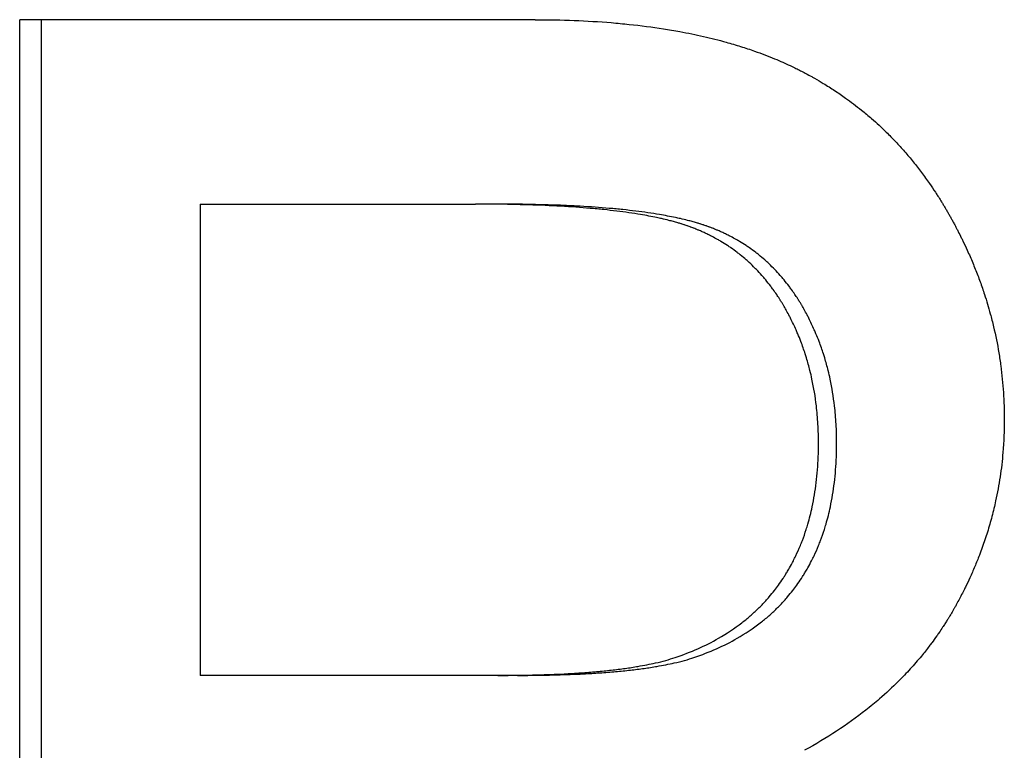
# Model space of a CAD drawing. Extents: x -0.04 to 7.61, y -2.49 to 5.24.
# Tile 5 of 13: x 4.08 to 4.3, y 3.34 to 3.5. Entities that reach past the tile are written whole.
import ezdxf

# ---------------------------------------------------------------- set-up
doc = ezdxf.new("R2010")
doc.units = 0
doc.header["$MEASUREMENT"] = 0
doc.layers.get('0').update_dxf_attribs({"linetype": 'CONTINUOUS'})

msp = doc.modelspace()

# ---------------------------------------------------------------- linework, layer by layer
for p, q in [((4.19638, 3.50486), (4.07757, 3.50486)), ((4.07757, 3.14486), (4.07757, 3.50486)), ((4.11914, 3.46233), (4.11914, 3.35367)), ((4.11914, 3.46233), (4.18266, 3.46233)), ((4.1872, 3.46233), (4.18266, 3.46233)), ((4.1878, 3.35367), (4.11914, 3.35367)), ((4.19232, 3.35367), (4.1878, 3.35367))]:
    msp.add_line(p, q)
msp.add_open_spline([(4.08258, 3.14486), (4.08258, 3.26486), (4.08258, 3.38486), (4.08258, 3.50486)], degree=3)
for points, knots in [([(4.19638, 3.50486), (4.19945, 3.50486), (4.20244, 3.50481), (4.20537, 3.50469), (4.20829, 3.50458), (4.21114, 3.50441), (4.21392, 3.50418), (4.21531, 3.50406), (4.21668, 3.50393), (4.21803, 3.50379), (4.22073, 3.50351), (4.22336, 3.50316), (4.22592, 3.50276), (4.2272, 3.50256), (4.22846, 3.50235), (4.2297, 3.50212), (4.23157, 3.50178), (4.23339, 3.5014), (4.23517, 3.50099), (4.23695, 3.50059), (4.23869, 3.50015), (4.24038, 3.49968), (4.24095, 3.49952), (4.24151, 3.49936), (4.24207, 3.49919), (4.24318, 3.49886), (4.24427, 3.49852), (4.24535, 3.49816), (4.24588, 3.49799), (4.24642, 3.4978), (4.24695, 3.49762), (4.24774, 3.49734), (4.24852, 3.49705), (4.24929, 3.49676), (4.25006, 3.49646), (4.25082, 3.49616), (4.25157, 3.49585), (4.2522, 3.49559), (4.25282, 3.49533), (4.25343, 3.49505), (4.25355, 3.495), (4.25367, 3.49495), (4.25379, 3.49489), (4.2544, 3.49462), (4.255, 3.49434), (4.25559, 3.49406), (4.25571, 3.494), (4.25583, 3.49394), (4.25595, 3.49389), (4.2563, 3.49372), (4.25665, 3.49354), (4.257, 3.49337), (4.25735, 3.49319), (4.2577, 3.49301), (4.25805, 3.49283), (4.25828, 3.49271), (4.25851, 3.49259), (4.25874, 3.49247), (4.2592, 3.49223), (4.25966, 3.49198), (4.26011, 3.49173), (4.26034, 3.4916), (4.26056, 3.49147), (4.26079, 3.49135), (4.26146, 3.49096), (4.26213, 3.49057), (4.26279, 3.49017), (4.26323, 3.48991), (4.26367, 3.48964), (4.2641, 3.48936), (4.26497, 3.48881), (4.26583, 3.48825), (4.26667, 3.48767), (4.26709, 3.48738), (4.26751, 3.48709), (4.26793, 3.48679), (4.26917, 3.4859), (4.27039, 3.48497), (4.27158, 3.48402), (4.27237, 3.48338), (4.27315, 3.48272), (4.27392, 3.48205), (4.27507, 3.48105), (4.2762, 3.48001), (4.27729, 3.47893), (4.27766, 3.47858), (4.27802, 3.47822), (4.27838, 3.47785), (4.27909, 3.47712), (4.2798, 3.47637), (4.28049, 3.47561), (4.28084, 3.47523), (4.28118, 3.47485), (4.28152, 3.47446), (4.2822, 3.47368), (4.28286, 3.47289), (4.28352, 3.47209), (4.28384, 3.47168), (4.28417, 3.47128), (4.28449, 3.47086), (4.28513, 3.47004), (4.28576, 3.46921), (4.28637, 3.46835), (4.28668, 3.46793), (4.28698, 3.4675), (4.28728, 3.46706), (4.28774, 3.46641), (4.28818, 3.46575), (4.28862, 3.46509), (4.28876, 3.46486), (4.28891, 3.46464), (4.28905, 3.46442), (4.28927, 3.46408), (4.28948, 3.46374), (4.2897, 3.4634), (4.28977, 3.46329), (4.28984, 3.46317), (4.28991, 3.46306), (4.29005, 3.46283), (4.29019, 3.4626), (4.29033, 3.46237), (4.2904, 3.46226), (4.29047, 3.46214), (4.29054, 3.46203), (4.29068, 3.46179), (4.29081, 3.46156), (4.29095, 3.46133), (4.29102, 3.46121), (4.29109, 3.4611), (4.29116, 3.46098), (4.29129, 3.46075), (4.29143, 3.46051), (4.29156, 3.46027), (4.29163, 3.46016), (4.2917, 3.46004), (4.29176, 3.45992), (4.2919, 3.45968), (4.29203, 3.45945), (4.29216, 3.45921), (4.29223, 3.45909), (4.29229, 3.45898), (4.29236, 3.45886), (4.29249, 3.45862), (4.29262, 3.45838), (4.29274, 3.45815), (4.29281, 3.45803), (4.29287, 3.45791), (4.29294, 3.45779), (4.29313, 3.45744), (4.29332, 3.45708), (4.2935, 3.45672), (4.29363, 3.45649), (4.29375, 3.45625), (4.29387, 3.45601), (4.29412, 3.45553), (4.29436, 3.45506), (4.29459, 3.45458), (4.29471, 3.45434), (4.29483, 3.4541), (4.29494, 3.45386), (4.29529, 3.45314), (4.29563, 3.45242), (4.29596, 3.4517), (4.29617, 3.45122), (4.29639, 3.45074), (4.2966, 3.45026), (4.29702, 3.44929), (4.29742, 3.44833), (4.29781, 3.44736), (4.29801, 3.44687), (4.2982, 3.44639), (4.29838, 3.4459), (4.29875, 3.44492), (4.29911, 3.44395), (4.29944, 3.44297), (4.29961, 3.44248), (4.29978, 3.44199), (4.29994, 3.4415), (4.30042, 3.44002), (4.30086, 3.43854), (4.30126, 3.43705), (4.30153, 3.43606), (4.30179, 3.43507), (4.30202, 3.43407), (4.30249, 3.43207), (4.3029, 3.43007), (4.30324, 3.42805), (4.30341, 3.42704), (4.30356, 3.42602), (4.30369, 3.42501), (4.30396, 3.42297), (4.30416, 3.42093), (4.3043, 3.41887), (4.30443, 3.41682), (4.3045, 3.41475), (4.3045, 3.41267)], [0, 0, 0, 0, 0.125, 0.125, 0.125, 0.25, 0.25, 0.25, 0.3125, 0.3125, 0.3125, 0.4375, 0.4375, 0.4375, 0.5, 0.5, 0.5, 0.59375, 0.59375, 0.59375, 0.6875, 0.6875, 0.6875, 0.71875, 0.71875, 0.71875, 0.78125, 0.78125, 0.78125, 0.8125, 0.8125, 0.8125, 0.859375, 0.859375, 0.859375, 0.90625, 0.90625, 0.90625, 0.945312, 0.945312, 0.945312, 0.953125, 0.953125, 0.953125, 0.992188, 0.992188, 0.992188, 1, 1, 1, 1.023438, 1.023438, 1.023438, 1.046875, 1.046875, 1.046875, 1.0625, 1.0625, 1.0625, 1.09375, 1.09375, 1.09375, 1.109375, 1.109375, 1.109375, 1.15625, 1.15625, 1.15625, 1.1875, 1.1875, 1.1875, 1.25, 1.25, 1.25, 1.28125, 1.28125, 1.28125, 1.375, 1.375, 1.375, 1.4375, 1.4375, 1.4375, 1.53125, 1.53125, 1.53125, 1.5625, 1.5625, 1.5625, 1.625, 1.625, 1.625, 1.65625, 1.65625, 1.65625, 1.71875, 1.71875, 1.71875, 1.75, 1.75, 1.75, 1.8125, 1.8125, 1.8125, 1.84375, 1.84375, 1.84375, 1.890625, 1.890625, 1.890625, 1.90625, 1.90625, 1.90625, 1.929688, 1.929688, 1.929688, 1.9375, 1.9375, 1.9375, 1.953125, 1.953125, 1.953125, 1.960938, 1.960938, 1.960938, 1.976562, 1.976562, 1.976562, 1.984375, 1.984375, 1.984375, 2, 2, 2, 2.007812, 2.007812, 2.007812, 2.023438, 2.023438, 2.023438, 2.03125, 2.03125, 2.03125, 2.046875, 2.046875, 2.046875, 2.054688, 2.054688, 2.054688, 2.078125, 2.078125, 2.078125, 2.09375, 2.09375, 2.09375, 2.125, 2.125, 2.125, 2.140625, 2.140625, 2.140625, 2.1875, 2.1875, 2.1875, 2.21875, 2.21875, 2.21875, 2.28125, 2.28125, 2.28125, 2.3125, 2.3125, 2.3125, 2.375, 2.375, 2.375, 2.40625, 2.40625, 2.40625, 2.5, 2.5, 2.5, 2.5625, 2.5625, 2.5625, 2.6875, 2.6875, 2.6875, 2.75, 2.75, 2.75, 2.875, 2.875, 2.875, 3, 3, 3, 3]), ([(4.26168, 3.40718), (4.26168, 3.40867), (4.26164, 3.41013), (4.26155, 3.41157), (4.26147, 3.41301), (4.26135, 3.41443), (4.26119, 3.41583), (4.26094, 3.41793), (4.2606, 3.41997), (4.26017, 3.42197), (4.26003, 3.42264), (4.25988, 3.4233), (4.25971, 3.42395), (4.25947, 3.42493), (4.2592, 3.4259), (4.25891, 3.42686), (4.25881, 3.42718), (4.25871, 3.4275), (4.25861, 3.42781), (4.2583, 3.42876), (4.25797, 3.4297), (4.25762, 3.43062), (4.25739, 3.43124), (4.25714, 3.43185), (4.25689, 3.43245), (4.25676, 3.43275), (4.25663, 3.43306), (4.2565, 3.43335), (4.2563, 3.4338), (4.25609, 3.43425), (4.25588, 3.43469), (4.25567, 3.43514), (4.25545, 3.43558), (4.25523, 3.43601), (4.25516, 3.43616), (4.25508, 3.4363), (4.25501, 3.43645), (4.25478, 3.43688), (4.25455, 3.43732), (4.25431, 3.43774), (4.25427, 3.43782), (4.25423, 3.43789), (4.25419, 3.43796), (4.254, 3.43831), (4.25379, 3.43867), (4.25359, 3.43902), (4.25354, 3.43909), (4.2535, 3.43916), (4.25346, 3.43923), (4.25334, 3.43944), (4.25321, 3.43965), (4.25308, 3.43985), (4.253, 3.43999), (4.25291, 3.44013), (4.25283, 3.44026), (4.25278, 3.44033), (4.25274, 3.4404), (4.2527, 3.44047), (4.25257, 3.44067), (4.25244, 3.44087), (4.2523, 3.44107), (4.25222, 3.4412), (4.25213, 3.44134), (4.25204, 3.44147), (4.25177, 3.44186), (4.2515, 3.44225), (4.25122, 3.44263), (4.25104, 3.44289), (4.25085, 3.44314), (4.25066, 3.44339), (4.25028, 3.44389), (4.2499, 3.44438), (4.2495, 3.44486), (4.24931, 3.4451), (4.24911, 3.44533), (4.2489, 3.44556), (4.2485, 3.44603), (4.24809, 3.44649), (4.24767, 3.44693), (4.24746, 3.44715), (4.24725, 3.44737), (4.24703, 3.44759), (4.2466, 3.44802), (4.24617, 3.44844), (4.24572, 3.44885), (4.2455, 3.44906), (4.24527, 3.44926), (4.24504, 3.44946), (4.24459, 3.44986), (4.24413, 3.45025), (4.24366, 3.45063), (4.24342, 3.45082), (4.24318, 3.451), (4.24294, 3.45119), (4.24246, 3.45155), (4.24197, 3.45191), (4.24148, 3.45225), (4.24123, 3.45242), (4.24098, 3.45259), (4.24073, 3.45276), (4.24022, 3.45309), (4.23971, 3.45342), (4.23918, 3.45373), (4.23892, 3.45388), (4.23866, 3.45404), (4.2384, 3.45419), (4.238, 3.45441), (4.23759, 3.45463), (4.23719, 3.45484), (4.23705, 3.45491), (4.23691, 3.45498), (4.23678, 3.45505), (4.2365, 3.45519), (4.23623, 3.45533), (4.23595, 3.45546), (4.23581, 3.45553), (4.23567, 3.45559), (4.23553, 3.45566), (4.23525, 3.45579), (4.23497, 3.45592), (4.23468, 3.45604), (4.23454, 3.45611), (4.2344, 3.45617), (4.23426, 3.45623), (4.23404, 3.45632), (4.23383, 3.45641), (4.23361, 3.4565), (4.23354, 3.45653), (4.23346, 3.45656), (4.23339, 3.45659), (4.23325, 3.45665), (4.2331, 3.4567), (4.23295, 3.45676), (4.23288, 3.45679), (4.23281, 3.45682), (4.23273, 3.45685), (4.23259, 3.4569), (4.23244, 3.45696), (4.23229, 3.45701), (4.23222, 3.45704), (4.23214, 3.45707), (4.23207, 3.4571), (4.23192, 3.45715), (4.23177, 3.4572), (4.23162, 3.45726), (4.23155, 3.45728), (4.23147, 3.45731), (4.2314, 3.45734), (4.23125, 3.45739), (4.23109, 3.45744), (4.23094, 3.45749), (4.23086, 3.45752), (4.23078, 3.45754), (4.2307, 3.45757), (4.23055, 3.45762), (4.23039, 3.45767), (4.23023, 3.45772), (4.23015, 3.45775), (4.23007, 3.45777), (4.22999, 3.4578), (4.22975, 3.45787), (4.2295, 3.45795), (4.22925, 3.45802), (4.22909, 3.45807), (4.22892, 3.45812), (4.22875, 3.45816), (4.22841, 3.45826), (4.22807, 3.45835), (4.22771, 3.45845), (4.22754, 3.45849), (4.22736, 3.45854), (4.22718, 3.45858), (4.22664, 3.45872), (4.22609, 3.45885), (4.22552, 3.45898), (4.22514, 3.45907), (4.22476, 3.45915), (4.22436, 3.45923), (4.22319, 3.45948), (4.22195, 3.45971), (4.22066, 3.45993), (4.21979, 3.46008), (4.21891, 3.46022), (4.21799, 3.46035), (4.21616, 3.46061), (4.21422, 3.46085), (4.21218, 3.46106), (4.21116, 3.46117), (4.21011, 3.46127), (4.20903, 3.46136), (4.20689, 3.46155), (4.20463, 3.4617), (4.20228, 3.46184), (4.2011, 3.4619), (4.1999, 3.46196), (4.19867, 3.46202), (4.19621, 3.46212), (4.19364, 3.4622), (4.19097, 3.46225), (4.18831, 3.46231), (4.18554, 3.46233), (4.18266, 3.46233)], [0, 0, 0, 0, 0.125, 0.125, 0.125, 0.25, 0.25, 0.25, 0.4375, 0.4375, 0.4375, 0.5, 0.5, 0.5, 0.59375, 0.59375, 0.59375, 0.625, 0.625, 0.625, 0.71875, 0.71875, 0.71875, 0.78125, 0.78125, 0.78125, 0.8125, 0.8125, 0.8125, 0.859375, 0.859375, 0.859375, 0.90625, 0.90625, 0.90625, 0.921875, 0.921875, 0.921875, 0.96875, 0.96875, 0.96875, 0.976562, 0.976562, 0.976562, 1.015625, 1.015625, 1.015625, 1.023438, 1.023438, 1.023438, 1.046875, 1.046875, 1.046875, 1.0625, 1.0625, 1.0625, 1.070312, 1.070312, 1.070312, 1.09375, 1.09375, 1.09375, 1.109375, 1.109375, 1.109375, 1.15625, 1.15625, 1.15625, 1.1875, 1.1875, 1.1875, 1.25, 1.25, 1.25, 1.28125, 1.28125, 1.28125, 1.34375, 1.34375, 1.34375, 1.375, 1.375, 1.375, 1.4375, 1.4375, 1.4375, 1.46875, 1.46875, 1.46875, 1.53125, 1.53125, 1.53125, 1.5625, 1.5625, 1.5625, 1.625, 1.625, 1.625, 1.65625, 1.65625, 1.65625, 1.71875, 1.71875, 1.71875, 1.75, 1.75, 1.75, 1.796875, 1.796875, 1.796875, 1.8125, 1.8125, 1.8125, 1.84375, 1.84375, 1.84375, 1.859375, 1.859375, 1.859375, 1.890625, 1.890625, 1.890625, 1.90625, 1.90625, 1.90625, 1.929688, 1.929688, 1.929688, 1.9375, 1.9375, 1.9375, 1.953125, 1.953125, 1.953125, 1.960938, 1.960938, 1.960938, 1.976562, 1.976562, 1.976562, 1.984375, 1.984375, 1.984375, 2, 2, 2, 2.007812, 2.007812, 2.007812, 2.023438, 2.023438, 2.023438, 2.03125, 2.03125, 2.03125, 2.046875, 2.046875, 2.046875, 2.054688, 2.054688, 2.054688, 2.078125, 2.078125, 2.078125, 2.09375, 2.09375, 2.09375, 2.125, 2.125, 2.125, 2.140625, 2.140625, 2.140625, 2.1875, 2.1875, 2.1875, 2.21875, 2.21875, 2.21875, 2.3125, 2.3125, 2.3125, 2.375, 2.375, 2.375, 2.5, 2.5, 2.5, 2.5625, 2.5625, 2.5625, 2.6875, 2.6875, 2.6875, 2.75, 2.75, 2.75, 2.875, 2.875, 2.875, 3, 3, 3, 3]), ([(4.26586, 3.40718), (4.26586, 3.40867), (4.26582, 3.41013), (4.26574, 3.41157), (4.26565, 3.41301), (4.26553, 3.41443), (4.26537, 3.41583), (4.26513, 3.41793), (4.26479, 3.41997), (4.26436, 3.42197), (4.26422, 3.42264), (4.26407, 3.4233), (4.2639, 3.42395), (4.26366, 3.42493), (4.26339, 3.4259), (4.2631, 3.42686), (4.26301, 3.42718), (4.26291, 3.4275), (4.26281, 3.42781), (4.2625, 3.42876), (4.26217, 3.4297), (4.26182, 3.43062), (4.26159, 3.43124), (4.26134, 3.43185), (4.26109, 3.43245), (4.26096, 3.43275), (4.26083, 3.43306), (4.2607, 3.43335), (4.2605, 3.4338), (4.2603, 3.43425), (4.26009, 3.43469), (4.25988, 3.43514), (4.25966, 3.43558), (4.25944, 3.43601), (4.25937, 3.43616), (4.2593, 3.4363), (4.25922, 3.43645), (4.259, 3.43688), (4.25877, 3.43732), (4.25853, 3.43774), (4.25849, 3.43782), (4.25845, 3.43789), (4.25841, 3.43796), (4.25821, 3.43831), (4.25801, 3.43867), (4.2578, 3.43902), (4.25776, 3.43909), (4.25772, 3.43916), (4.25768, 3.43923), (4.25756, 3.43944), (4.25743, 3.43965), (4.2573, 3.43985), (4.25722, 3.43999), (4.25713, 3.44013), (4.25705, 3.44026), (4.25701, 3.44033), (4.25696, 3.4404), (4.25692, 3.44047), (4.25679, 3.44067), (4.25666, 3.44087), (4.25653, 3.44107), (4.25644, 3.4412), (4.25635, 3.44134), (4.25626, 3.44147), (4.256, 3.44186), (4.25573, 3.44225), (4.25545, 3.44263), (4.25527, 3.44289), (4.25508, 3.44314), (4.25489, 3.44339), (4.25452, 3.44389), (4.25413, 3.44438), (4.25374, 3.44486), (4.25354, 3.4451), (4.25334, 3.44533), (4.25314, 3.44556), (4.25274, 3.44603), (4.25233, 3.44649), (4.25191, 3.44693), (4.2517, 3.44715), (4.25149, 3.44737), (4.25128, 3.44759), (4.25085, 3.44802), (4.25042, 3.44844), (4.24997, 3.44885), (4.24975, 3.44906), (4.24953, 3.44926), (4.2493, 3.44946), (4.24885, 3.44986), (4.24839, 3.45025), (4.24792, 3.45063), (4.24768, 3.45082), (4.24745, 3.451), (4.24721, 3.45119), (4.24673, 3.45155), (4.24624, 3.45191), (4.24575, 3.45225), (4.2455, 3.45242), (4.24525, 3.45259), (4.245, 3.45276), (4.2445, 3.45309), (4.24399, 3.45342), (4.24347, 3.45373), (4.24321, 3.45388), (4.24295, 3.45404), (4.24268, 3.45419), (4.24229, 3.45441), (4.24188, 3.45463), (4.24148, 3.45484), (4.24134, 3.45491), (4.24121, 3.45498), (4.24107, 3.45505), (4.2408, 3.45519), (4.24052, 3.45533), (4.24025, 3.45546), (4.24011, 3.45553), (4.23997, 3.45559), (4.23983, 3.45566), (4.23955, 3.45579), (4.23927, 3.45592), (4.23899, 3.45604), (4.23885, 3.45611), (4.2387, 3.45617), (4.23856, 3.45623), (4.23835, 3.45632), (4.23813, 3.45641), (4.23792, 3.4565), (4.23784, 3.45653), (4.23777, 3.45656), (4.2377, 3.45659), (4.23756, 3.45665), (4.23741, 3.4567), (4.23726, 3.45676), (4.23719, 3.45679), (4.23712, 3.45682), (4.23705, 3.45685), (4.2369, 3.4569), (4.23675, 3.45696), (4.23661, 3.45701), (4.23653, 3.45704), (4.23646, 3.45707), (4.23638, 3.4571), (4.23624, 3.45715), (4.23609, 3.4572), (4.23594, 3.45726), (4.23586, 3.45728), (4.23579, 3.45731), (4.23571, 3.45734), (4.23556, 3.45739), (4.23541, 3.45744), (4.23526, 3.45749), (4.23518, 3.45752), (4.2351, 3.45754), (4.23503, 3.45757), (4.23487, 3.45762), (4.23471, 3.45767), (4.23455, 3.45772), (4.23448, 3.45775), (4.2344, 3.45777), (4.23432, 3.4578), (4.23407, 3.45787), (4.23383, 3.45795), (4.23358, 3.45802), (4.23342, 3.45807), (4.23325, 3.45812), (4.23308, 3.45816), (4.23274, 3.45826), (4.2324, 3.45835), (4.23205, 3.45845), (4.23187, 3.45849), (4.2317, 3.45854), (4.23152, 3.45858), (4.23098, 3.45872), (4.23043, 3.45885), (4.22987, 3.45898), (4.22949, 3.45907), (4.2291, 3.45915), (4.22871, 3.45923), (4.22754, 3.45948), (4.22631, 3.45971), (4.22502, 3.45993), (4.22417, 3.46008), (4.22328, 3.46022), (4.22237, 3.46035), (4.22054, 3.46061), (4.21861, 3.46085), (4.21658, 3.46106), (4.21556, 3.46117), (4.21452, 3.46127), (4.21345, 3.46136), (4.21132, 3.46155), (4.20907, 3.4617), (4.20673, 3.46184), (4.20555, 3.4619), (4.20436, 3.46196), (4.20313, 3.46202), (4.20068, 3.46212), (4.19813, 3.4622), (4.19547, 3.46225), (4.19282, 3.46231), (4.19006, 3.46233), (4.1872, 3.46233)], [0, 0, 0, 0, 0.125, 0.125, 0.125, 0.25, 0.25, 0.25, 0.4375, 0.4375, 0.4375, 0.5, 0.5, 0.5, 0.59375, 0.59375, 0.59375, 0.625, 0.625, 0.625, 0.71875, 0.71875, 0.71875, 0.78125, 0.78125, 0.78125, 0.8125, 0.8125, 0.8125, 0.859375, 0.859375, 0.859375, 0.90625, 0.90625, 0.90625, 0.921875, 0.921875, 0.921875, 0.96875, 0.96875, 0.96875, 0.976562, 0.976562, 0.976562, 1.015625, 1.015625, 1.015625, 1.023438, 1.023438, 1.023438, 1.046875, 1.046875, 1.046875, 1.0625, 1.0625, 1.0625, 1.070312, 1.070312, 1.070312, 1.09375, 1.09375, 1.09375, 1.109375, 1.109375, 1.109375, 1.15625, 1.15625, 1.15625, 1.1875, 1.1875, 1.1875, 1.25, 1.25, 1.25, 1.28125, 1.28125, 1.28125, 1.34375, 1.34375, 1.34375, 1.375, 1.375, 1.375, 1.4375, 1.4375, 1.4375, 1.46875, 1.46875, 1.46875, 1.53125, 1.53125, 1.53125, 1.5625, 1.5625, 1.5625, 1.625, 1.625, 1.625, 1.65625, 1.65625, 1.65625, 1.71875, 1.71875, 1.71875, 1.75, 1.75, 1.75, 1.796875, 1.796875, 1.796875, 1.8125, 1.8125, 1.8125, 1.84375, 1.84375, 1.84375, 1.859375, 1.859375, 1.859375, 1.890625, 1.890625, 1.890625, 1.90625, 1.90625, 1.90625, 1.929688, 1.929688, 1.929688, 1.9375, 1.9375, 1.9375, 1.953125, 1.953125, 1.953125, 1.960938, 1.960938, 1.960938, 1.976562, 1.976562, 1.976562, 1.984375, 1.984375, 1.984375, 2, 2, 2, 2.007812, 2.007812, 2.007812, 2.023438, 2.023438, 2.023438, 2.03125, 2.03125, 2.03125, 2.046875, 2.046875, 2.046875, 2.054688, 2.054688, 2.054688, 2.078125, 2.078125, 2.078125, 2.09375, 2.09375, 2.09375, 2.125, 2.125, 2.125, 2.140625, 2.140625, 2.140625, 2.1875, 2.1875, 2.1875, 2.21875, 2.21875, 2.21875, 2.3125, 2.3125, 2.3125, 2.375, 2.375, 2.375, 2.5, 2.5, 2.5, 2.5625, 2.5625, 2.5625, 2.6875, 2.6875, 2.6875, 2.75, 2.75, 2.75, 2.875, 2.875, 2.875, 3, 3, 3, 3]), ([(4.3045, 3.41267), (4.3045, 3.41011), (4.3044, 3.40757), (4.30418, 3.40506), (4.30402, 3.40318), (4.30381, 3.40131), (4.30353, 3.39946), (4.30325, 3.3976), (4.30291, 3.39576), (4.30251, 3.39394), (4.30238, 3.39333), (4.30224, 3.39272), (4.3021, 3.39212), (4.30181, 3.39091), (4.30149, 3.3897), (4.30114, 3.3885), (4.30097, 3.3879), (4.30079, 3.38731), (4.30061, 3.38671), (4.30024, 3.38552), (4.29984, 3.38433), (4.29942, 3.38316), (4.2992, 3.38257), (4.29899, 3.38198), (4.29876, 3.38139), (4.29842, 3.38051), (4.29807, 3.37964), (4.2977, 3.37876), (4.29734, 3.37789), (4.29695, 3.37702), (4.29656, 3.37616), (4.29623, 3.37544), (4.29589, 3.37472), (4.29554, 3.374), (4.29546, 3.37386), (4.29539, 3.37372), (4.29532, 3.37357), (4.29511, 3.37315), (4.29489, 3.37272), (4.29467, 3.37229), (4.29456, 3.37208), (4.29445, 3.37186), (4.29434, 3.37165), (4.29411, 3.37122), (4.29389, 3.3708), (4.29365, 3.37037), (4.29354, 3.37016), (4.29342, 3.36995), (4.2933, 3.36974), (4.29319, 3.36953), (4.29307, 3.36931), (4.29295, 3.3691), (4.29291, 3.36903), (4.29287, 3.36896), (4.29283, 3.36889), (4.29271, 3.36868), (4.29259, 3.36847), (4.29246, 3.36826), (4.29238, 3.36812), (4.2923, 3.36798), (4.29222, 3.36784), (4.29218, 3.36777), (4.29214, 3.3677), (4.29209, 3.36764), (4.29201, 3.3675), (4.29193, 3.36736), (4.29185, 3.36722), (4.2918, 3.36715), (4.29176, 3.36708), (4.29172, 3.36701), (4.29159, 3.36681), (4.29147, 3.3666), (4.29134, 3.36639), (4.29125, 3.36626), (4.29117, 3.36612), (4.29108, 3.36598), (4.29091, 3.36571), (4.29074, 3.36544), (4.29056, 3.36517), (4.29047, 3.36503), (4.29038, 3.3649), (4.29029, 3.36476), (4.29003, 3.36436), (4.28976, 3.36395), (4.28948, 3.36356), (4.2893, 3.36329), (4.28912, 3.36302), (4.28893, 3.36276), (4.28856, 3.36223), (4.28818, 3.36171), (4.28779, 3.36119), (4.2876, 3.36093), (4.28741, 3.36067), (4.28721, 3.36041), (4.28662, 3.35964), (4.28602, 3.35888), (4.2854, 3.35812), (4.28498, 3.35762), (4.28456, 3.35712), (4.28414, 3.35663), (4.28328, 3.35565), (4.2824, 3.35468), (4.2815, 3.35373), (4.28104, 3.35325), (4.28058, 3.35278), (4.28011, 3.35232), (4.27871, 3.35092), (4.27724, 3.34956), (4.27572, 3.34824), (4.2747, 3.34736), (4.27366, 3.3465), (4.27259, 3.34566), (4.27044, 3.34397), (4.26819, 3.34235), (4.26584, 3.34081), (4.26348, 3.33926), (4.26101, 3.33779), (4.25844, 3.33639)], [0, 0, 0, 0, 0.166667, 0.166667, 0.166667, 0.291667, 0.291667, 0.291667, 0.416667, 0.416667, 0.416667, 0.458333, 0.458333, 0.458333, 0.541667, 0.541667, 0.541667, 0.583333, 0.583333, 0.583333, 0.666667, 0.666667, 0.666667, 0.708333, 0.708333, 0.708333, 0.770833, 0.770833, 0.770833, 0.833333, 0.833333, 0.833333, 0.885417, 0.885417, 0.885417, 0.895833, 0.895833, 0.895833, 0.927083, 0.927083, 0.927083, 0.942708, 0.942708, 0.942708, 0.973958, 0.973958, 0.973958, 0.989583, 0.989583, 0.989583, 1.005208, 1.005208, 1.005208, 1.010417, 1.010417, 1.010417, 1.026042, 1.026042, 1.026042, 1.036458, 1.036458, 1.036458, 1.041667, 1.041667, 1.041667, 1.052083, 1.052083, 1.052083, 1.057292, 1.057292, 1.057292, 1.072917, 1.072917, 1.072917, 1.083333, 1.083333, 1.083333, 1.104167, 1.104167, 1.104167, 1.114583, 1.114583, 1.114583, 1.145833, 1.145833, 1.145833, 1.166667, 1.166667, 1.166667, 1.208333, 1.208333, 1.208333, 1.229167, 1.229167, 1.229167, 1.291667, 1.291667, 1.291667, 1.333333, 1.333333, 1.333333, 1.416667, 1.416667, 1.416667, 1.458333, 1.458333, 1.458333, 1.583333, 1.583333, 1.583333, 1.666667, 1.666667, 1.666667, 1.833333, 1.833333, 1.833333, 2, 2, 2, 2]), ([(4.22865, 3.35779), (4.23047, 3.3584), (4.23221, 3.35907), (4.23387, 3.35981), (4.23554, 3.36055), (4.23713, 3.36136), (4.23865, 3.36223), (4.24055, 3.36331), (4.24234, 3.3645), (4.24401, 3.36579), (4.24434, 3.36605), (4.24467, 3.36631), (4.24499, 3.36657), (4.24564, 3.3671), (4.24627, 3.36765), (4.24688, 3.36822), (4.24719, 3.3685), (4.24749, 3.36878), (4.24779, 3.36907), (4.24838, 3.36965), (4.24896, 3.37025), (4.24951, 3.37086), (4.24979, 3.37117), (4.25006, 3.37148), (4.25033, 3.37179), (4.25074, 3.37227), (4.25113, 3.37275), (4.25151, 3.37324), (4.25183, 3.37365), (4.25214, 3.37406), (4.25244, 3.37448), (4.25281, 3.37499), (4.25316, 3.3755), (4.25351, 3.37602), (4.25356, 3.37611), (4.25362, 3.3762), (4.25368, 3.37629), (4.25385, 3.37655), (4.25402, 3.37681), (4.25418, 3.37708), (4.25434, 3.37735), (4.25451, 3.37762), (4.25467, 3.37789), (4.25477, 3.37807), (4.25488, 3.37825), (4.25498, 3.37843), (4.25529, 3.37898), (4.25559, 3.37954), (4.25588, 3.3801), (4.25607, 3.38048), (4.25626, 3.38086), (4.25645, 3.38124), (4.25681, 3.38201), (4.25716, 3.3828), (4.25749, 3.38359), (4.25765, 3.38399), (4.25781, 3.3844), (4.25797, 3.3848), (4.25828, 3.38561), (4.25857, 3.38644), (4.25884, 3.38729), (4.25897, 3.38771), (4.2591, 3.38813), (4.25923, 3.38856), (4.2596, 3.38985), (4.25994, 3.39117), (4.26023, 3.39252), (4.26042, 3.39342), (4.26059, 3.39434), (4.26075, 3.39527), (4.26106, 3.39714), (4.26129, 3.39906), (4.26144, 3.40105), (4.2616, 3.40303), (4.26168, 3.40508), (4.26168, 3.40718)], [0, 0, 0, 0, 0.166667, 0.166667, 0.166667, 0.333333, 0.333333, 0.333333, 0.541667, 0.541667, 0.541667, 0.583333, 0.583333, 0.583333, 0.666667, 0.666667, 0.666667, 0.708333, 0.708333, 0.708333, 0.791667, 0.791667, 0.791667, 0.833333, 0.833333, 0.833333, 0.895833, 0.895833, 0.895833, 0.947917, 0.947917, 0.947917, 1.010417, 1.010417, 1.010417, 1.020833, 1.020833, 1.020833, 1.052083, 1.052083, 1.052083, 1.083333, 1.083333, 1.083333, 1.104167, 1.104167, 1.104167, 1.166667, 1.166667, 1.166667, 1.208333, 1.208333, 1.208333, 1.291667, 1.291667, 1.291667, 1.333333, 1.333333, 1.333333, 1.416667, 1.416667, 1.416667, 1.458333, 1.458333, 1.458333, 1.583333, 1.583333, 1.583333, 1.666667, 1.666667, 1.666667, 1.833333, 1.833333, 1.833333, 2, 2, 2, 2]), ([(4.23298, 3.35779), (4.23479, 3.3584), (4.23652, 3.35907), (4.23818, 3.35981), (4.23984, 3.36055), (4.24143, 3.36136), (4.24294, 3.36223), (4.24483, 3.36331), (4.24661, 3.3645), (4.24827, 3.36579), (4.2486, 3.36605), (4.24893, 3.36631), (4.24925, 3.36657), (4.2499, 3.3671), (4.25052, 3.36765), (4.25113, 3.36822), (4.25144, 3.3685), (4.25174, 3.36878), (4.25203, 3.36907), (4.25262, 3.36965), (4.2532, 3.37025), (4.25375, 3.37086), (4.25403, 3.37117), (4.2543, 3.37148), (4.25457, 3.37179), (4.25497, 3.37227), (4.25536, 3.37275), (4.25574, 3.37324), (4.25606, 3.37365), (4.25637, 3.37406), (4.25667, 3.37448), (4.25703, 3.37499), (4.25738, 3.3755), (4.25773, 3.37602), (4.25778, 3.37611), (4.25784, 3.3762), (4.2579, 3.37629), (4.25806, 3.37655), (4.25823, 3.37681), (4.2584, 3.37708), (4.25856, 3.37735), (4.25872, 3.37762), (4.25888, 3.37789), (4.25898, 3.37807), (4.25909, 3.37825), (4.25919, 3.37843), (4.2595, 3.37898), (4.2598, 3.37954), (4.26009, 3.3801), (4.26028, 3.38048), (4.26047, 3.38086), (4.26065, 3.38124), (4.26102, 3.38201), (4.26136, 3.3828), (4.26169, 3.38359), (4.26185, 3.38399), (4.26201, 3.3844), (4.26217, 3.3848), (4.26247, 3.38561), (4.26276, 3.38644), (4.26303, 3.38729), (4.26316, 3.38771), (4.26329, 3.38813), (4.26342, 3.38856), (4.26379, 3.38985), (4.26413, 3.39117), (4.26441, 3.39252), (4.26461, 3.39342), (4.26478, 3.39434), (4.26493, 3.39527), (4.26524, 3.39714), (4.26547, 3.39906), (4.26563, 3.40105), (4.26578, 3.40303), (4.26586, 3.40508), (4.26586, 3.40718)], [0, 0, 0, 0, 0.166667, 0.166667, 0.166667, 0.333333, 0.333333, 0.333333, 0.541667, 0.541667, 0.541667, 0.583333, 0.583333, 0.583333, 0.666667, 0.666667, 0.666667, 0.708333, 0.708333, 0.708333, 0.791667, 0.791667, 0.791667, 0.833333, 0.833333, 0.833333, 0.895833, 0.895833, 0.895833, 0.947917, 0.947917, 0.947917, 1.010417, 1.010417, 1.010417, 1.020833, 1.020833, 1.020833, 1.052083, 1.052083, 1.052083, 1.083333, 1.083333, 1.083333, 1.104167, 1.104167, 1.104167, 1.166667, 1.166667, 1.166667, 1.208333, 1.208333, 1.208333, 1.291667, 1.291667, 1.291667, 1.333333, 1.333333, 1.333333, 1.416667, 1.416667, 1.416667, 1.458333, 1.458333, 1.458333, 1.583333, 1.583333, 1.583333, 1.666667, 1.666667, 1.666667, 1.833333, 1.833333, 1.833333, 2, 2, 2, 2]), ([(4.1878, 3.35367), (4.18938, 3.35367), (4.19092, 3.35368), (4.19243, 3.3537), (4.19393, 3.35372), (4.1954, 3.35375), (4.19683, 3.35379), (4.19898, 3.35385), (4.20104, 3.35392), (4.20302, 3.35402), (4.20368, 3.35406), (4.20434, 3.35409), (4.20498, 3.35413), (4.20626, 3.35421), (4.20751, 3.35429), (4.20872, 3.35439), (4.20932, 3.35444), (4.20992, 3.35449), (4.21051, 3.35454), (4.21168, 3.35464), (4.21282, 3.35476), (4.21391, 3.35488), (4.21446, 3.35494), (4.215, 3.35501), (4.21553, 3.35507), (4.2166, 3.35521), (4.21762, 3.35535), (4.21861, 3.3555), (4.2191, 3.35558), (4.21958, 3.35566), (4.22006, 3.35574), (4.22148, 3.35598), (4.22282, 3.35625), (4.22408, 3.35653), (4.22575, 3.35691), (4.22728, 3.35733), (4.22865, 3.35779)], [0, 0, 0, 0, 0.083333, 0.083333, 0.083333, 0.166667, 0.166667, 0.166667, 0.291667, 0.291667, 0.291667, 0.333333, 0.333333, 0.333333, 0.416667, 0.416667, 0.416667, 0.458333, 0.458333, 0.458333, 0.541667, 0.541667, 0.541667, 0.583333, 0.583333, 0.583333, 0.666667, 0.666667, 0.666667, 0.708333, 0.708333, 0.708333, 0.833333, 0.833333, 0.833333, 1, 1, 1, 1]), ([(4.19232, 3.35367), (4.19389, 3.35367), (4.19542, 3.35368), (4.19692, 3.3537), (4.19842, 3.35372), (4.19988, 3.35375), (4.2013, 3.35379), (4.20344, 3.35385), (4.2055, 3.35392), (4.20747, 3.35402), (4.20813, 3.35406), (4.20878, 3.35409), (4.20941, 3.35413), (4.21069, 3.35421), (4.21193, 3.35429), (4.21314, 3.35439), (4.21374, 3.35444), (4.21433, 3.35449), (4.21492, 3.35454), (4.21609, 3.35464), (4.21722, 3.35476), (4.21831, 3.35488), (4.21886, 3.35494), (4.2194, 3.35501), (4.21992, 3.35507), (4.22098, 3.35521), (4.222, 3.35535), (4.22298, 3.3555), (4.22347, 3.35558), (4.22396, 3.35566), (4.22443, 3.35574), (4.22585, 3.35598), (4.22718, 3.35625), (4.22843, 3.35653), (4.2301, 3.35691), (4.23162, 3.35733), (4.23298, 3.35779)], [0, 0, 0, 0, 0.083333, 0.083333, 0.083333, 0.166667, 0.166667, 0.166667, 0.291667, 0.291667, 0.291667, 0.333333, 0.333333, 0.333333, 0.416667, 0.416667, 0.416667, 0.458333, 0.458333, 0.458333, 0.541667, 0.541667, 0.541667, 0.583333, 0.583333, 0.583333, 0.666667, 0.666667, 0.666667, 0.708333, 0.708333, 0.708333, 0.833333, 0.833333, 0.833333, 1, 1, 1, 1])]:
    msp.add_open_spline(points, degree=3, knots=knots)

doc.saveas('drawing.dxf')
